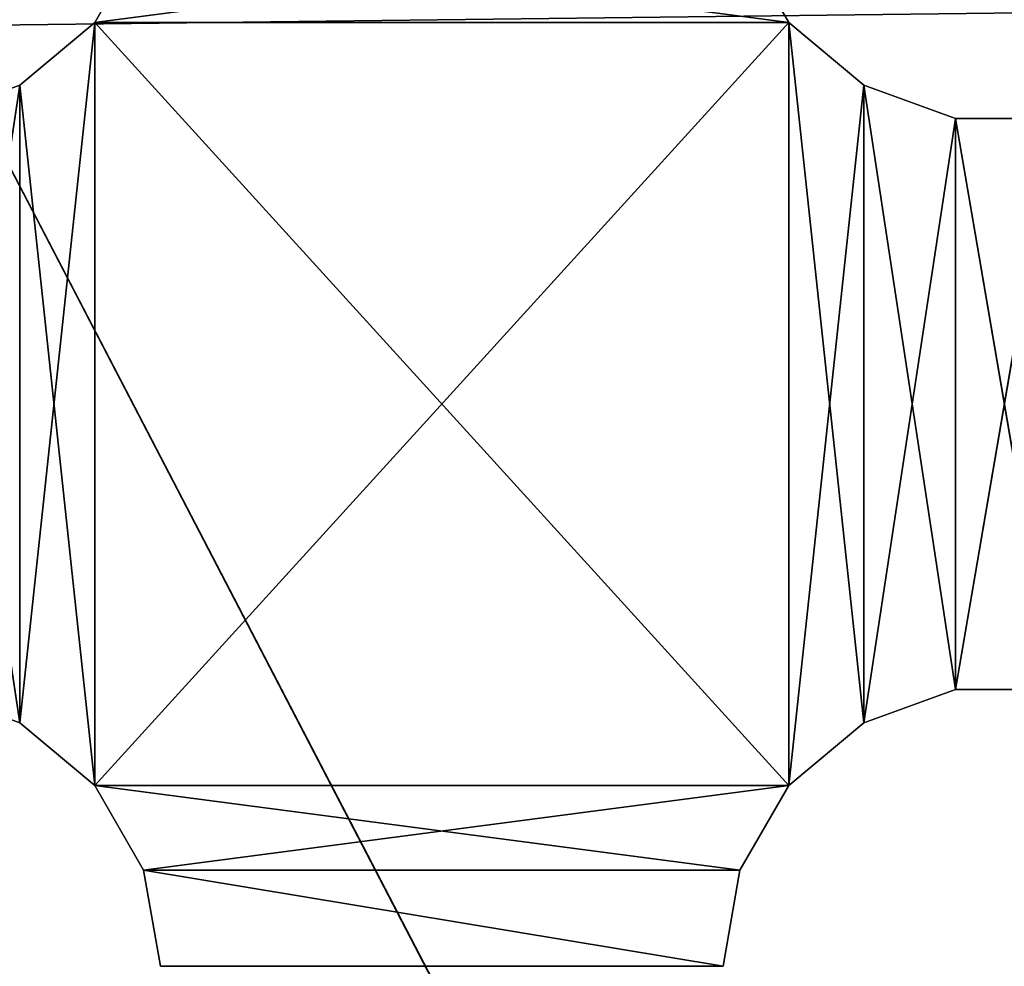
# Model space of a CAD drawing. Extents: x 0.1 to 22, y -6.2 to 5.8.
# Tile 76 of 97: x 16 to 17.8, y 1.8 to 3.5. Entities that reach past the tile are written whole.
import ezdxf

# ---------------------------------------------------------------- set-up
doc = ezdxf.new("R2010")
doc.units = 0
doc.header["$LTSCALE"] = 2.54
doc.layers.get('0').update_dxf_attribs({"color": 13, "linetype": 'CONTINUOUS'})

# ---------------------------------------------------------------- blocks, each defined once
blk = doc.blocks.new('GRUPA1_1')
at = {"color": 0}
for p, q in [((16.2284, 3.6332, -5.6904), (16.1416, 3.4828, -5.6904)), ((16.1416, 3.4828, -5.6904), (17.2887, 3.6332, -5.6904)), ((16.1416, 3.4828, -5.6904), (17.2887, 3.6332, -5.6904)), ((16.2284, 3.6332, -5.7904), (16.1416, 3.4828, -5.6904)), ((16.2284, 3.6332, -5.6904), (16.1416, 3.4828, -5.6904)), ((16.2284, 3.6332, -5.7904), (16.1416, 3.4828, -5.6904)), ((16.2284, 3.6332, -5.7904), (16.1416, 3.4828, -5.7904)), ((16.2284, 3.6332, -5.7904), (16.1416, 3.4828, -5.7904)), ((16.2284, 3.6332, -5.7904), (17.3756, 3.4828, -5.7904)), ((16.2284, 3.6332, -5.7904), (17.3756, 3.4828, -5.7904)), ((17.3756, 3.4828, -5.6904), (17.2887, 3.6332, -5.6904)), ((17.3756, 3.4828, -5.7904), (17.2887, 3.6332, -5.6904)), ((17.3756, 3.4828, -5.6904), (17.2887, 3.6332, -5.6904)), ((17.3756, 3.4828, -5.7904), (17.2887, 3.6332, -5.6904)), ((17.3756, 3.4828, -5.7904), (17.2887, 3.6332, -5.7904)), ((17.3756, 3.4828, -5.7904), (17.2887, 3.6332, -5.7904)), ((19.6206, 3.5216, -8.7904), (15.8596, 3.4768, -8.7904)), ((19.6206, 3.5216, -8.7904), (15.8596, 3.4768, -8.7904)), ((19.6715, -3.8541, -8.7904), (15.8596, 3.4768, -8.7904)), ((19.6715, -3.8541, -8.7904), (15.8596, 3.4768, -8.7904)), ((16.1416, 3.4828, -5.6904), (16.0086, 2.2372, -5.6904)), ((16.1416, 3.4828, -5.6904), (16.0086, 2.2372, -5.6904)), ((16.1416, 3.4828, -5.6904), (16.0086, 3.3712, -5.6904)), ((16.1416, 3.4828, -5.7904), (16.0086, 3.3712, -5.6904)), ((16.1416, 3.4828, -5.6904), (16.0086, 3.3712, -5.6904)), ((16.1416, 3.4828, -5.7904), (16.0086, 3.3712, -5.6904)), ((16.1416, 3.4828, -5.7904), (16.0086, 3.3712, -5.7904)), ((16.1416, 3.4828, -5.7904), (16.0086, 3.3712, -5.7904)), ((16.1416, 3.4828, -5.6904), (17.3756, 3.4828, -5.6904)), ((16.1416, 3.4828, -5.6904), (17.3756, 3.4828, -5.6904)), ((16.1416, 3.4828, -5.6904), (16.1416, 2.1256, -5.6904)), ((16.1416, 2.1256, -5.6904), (17.3756, 3.4828, -5.6904)), ((16.1416, 2.1256, -5.6904), (17.3756, 3.4828, -5.6904)), ((16.1416, 3.4828, -5.6904), (16.1416, 2.1256, -5.6904)), ((16.1416, 3.4828, -5.7904), (16.1416, 3.4828, -5.6904)), ((16.1416, 3.4828, -5.7904), (16.1416, 3.4828, -5.6904)), ((16.1416, 3.4828, -5.7904), (16.1416, 2.1256, -5.7904)), ((16.1416, 3.4828, -5.7904), (16.1416, 2.1256, -5.7904)), ((16.1416, 3.4828, -5.7904), (17.3756, 2.1256, -5.7904)), ((16.1416, 3.4828, -5.7904), (17.3756, 2.1256, -5.7904)), ((16.1416, 3.4828, -5.7904), (17.3756, 3.4828, -5.7904)), ((16.1416, 3.4828, -5.7904), (17.3756, 3.4828, -5.7904)), ((17.3756, 2.1256, -5.6904), (17.3756, 3.4828, -5.6904)), ((17.5086, 3.3712, -5.6904), (17.3756, 3.4828, -5.6904)), ((17.3756, 2.1256, -5.6904), (17.3756, 3.4828, -5.6904)), ((17.5086, 3.3712, -5.7904), (17.3756, 3.4828, -5.6904)), ((17.5086, 3.3712, -5.6904), (17.3756, 3.4828, -5.6904)), ((17.5086, 3.3712, -5.7904), (17.3756, 3.4828, -5.6904)), ((17.5086, 3.3712, -5.7904), (17.3756, 3.4828, -5.7904)), ((17.3756, 3.4828, -5.7904), (17.3756, 3.4828, -5.6904)), ((17.3756, 3.4828, -5.7904), (17.3756, 3.4828, -5.6904)), ((17.3756, 3.4828, -5.7904), (17.3756, 2.1256, -5.7904)), ((17.3756, 3.4828, -5.7904), (17.3756, 2.1256, -5.7904)), ((17.3756, 3.4828, -5.7904), (17.5086, 2.2372, -5.7904)), ((17.3756, 3.4828, -5.7904), (17.5086, 2.2372, -5.7904)), ((17.5086, 3.3712, -5.7904), (17.3756, 3.4828, -5.7904)), ((16.0086, 3.3712, -5.6904), (15.8454, 2.2966, -5.6904)), ((16.0086, 3.3712, -5.6904), (15.8454, 2.2966, -5.6904)), ((16.0086, 3.3712, -5.6904), (15.8454, 3.3118, -5.6904)), ((16.0086, 3.3712, -5.7904), (15.8454, 3.3118, -5.6904)), ((16.0086, 3.3712, -5.6904), (15.8454, 3.3118, -5.6904)), ((16.0086, 3.3712, -5.7904), (15.8454, 3.3118, -5.6904)), ((16.0086, 3.3712, -5.7904), (15.8454, 3.3118, -5.7904)), ((16.0086, 3.3712, -5.7904), (15.8454, 3.3118, -5.7904)), ((16.0086, 3.3712, -5.6904), (16.0086, 2.2372, -5.6904)), ((16.0086, 3.3712, -5.6904), (16.0086, 2.2372, -5.6904)), ((16.0086, 3.3712, -5.7904), (16.0086, 3.3712, -5.6904)), ((16.0086, 3.3712, -5.7904), (16.0086, 3.3712, -5.6904)), ((16.0086, 3.3712, -5.7904), (16.0086, 2.2372, -5.7904)), ((16.0086, 3.3712, -5.7904), (16.0086, 2.2372, -5.7904)), ((16.0086, 3.3712, -5.7904), (16.1416, 2.1256, -5.7904)), ((16.0086, 3.3712, -5.7904), (16.1416, 2.1256, -5.7904)), ((17.5086, 3.3712, -5.6904), (17.3756, 2.1256, -5.6904)), ((17.5086, 3.3712, -5.6904), (17.3756, 2.1256, -5.6904)), ((17.6718, 3.3118, -5.6904), (17.5086, 3.3712, -5.6904)), ((17.5086, 3.3712, -5.6904), (17.5086, 2.2372, -5.6904)), ((17.5086, 3.3712, -5.6904), (17.5086, 2.2372, -5.6904)), ((17.6718, 3.3118, -5.7904), (17.5086, 3.3712, -5.6904)), ((17.6718, 3.3118, -5.6904), (17.5086, 3.3712, -5.6904)), ((17.6718, 3.3118, -5.7904), (17.5086, 3.3712, -5.6904)), ((17.6718, 3.3118, -5.7904), (17.5086, 3.3712, -5.7904)), ((17.5086, 3.3712, -5.7904), (17.5086, 3.3712, -5.6904)), ((17.5086, 3.3712, -5.7904), (17.5086, 3.3712, -5.6904)), ((17.5086, 3.3712, -5.7904), (17.5086, 2.2372, -5.7904)), ((17.5086, 3.3712, -5.7904), (17.5086, 2.2372, -5.7904)), ((17.5086, 3.3712, -5.7904), (17.6718, 2.2966, -5.7904)), ((17.5086, 3.3712, -5.7904), (17.6718, 2.2966, -5.7904)), ((17.6718, 3.3118, -5.7904), (17.5086, 3.3712, -5.7904)), ((15.8454, 3.3118, -5.7904), (16.0086, 2.2372, -5.7904)), ((15.8454, 3.3118, -5.7904), (16.0086, 2.2372, -5.7904)), ((17.6718, 3.3118, -5.6904), (17.5086, 2.2372, -5.6904)), ((17.6718, 3.3118, -5.6904), (17.5086, 2.2372, -5.6904)), ((17.8454, 3.3118, -5.6904), (17.6718, 2.2966, -5.6904)), ((17.8454, 3.3118, -5.6904), (17.6718, 2.2966, -5.6904)), ((17.8454, 3.3118, -5.6904), (17.6718, 3.3118, -5.6904)), ((17.6718, 3.3118, -5.6904), (17.6718, 2.2966, -5.6904)), ((17.6718, 3.3118, -5.6904), (17.6718, 2.2966, -5.6904)), ((17.8454, 3.3118, -5.7904), (17.6718, 3.3118, -5.6904)), ((17.8454, 3.3118, -5.6904), (17.6718, 3.3118, -5.6904)), ((17.8454, 3.3118, -5.7904), (17.6718, 3.3118, -5.6904)), ((17.8454, 3.3118, -5.7904), (17.6718, 3.3118, -5.7904)), ((17.6718, 3.3118, -5.7904), (17.6718, 3.3118, -5.6904)), ((17.6718, 3.3118, -5.7904), (17.6718, 3.3118, -5.6904)), ((17.6718, 3.3118, -5.7904), (17.6718, 2.2966, -5.7904)), ((17.6718, 3.3118, -5.7904), (17.6718, 2.2966, -5.7904)), ((17.6718, 3.3118, -5.7904), (17.8454, 2.2966, -5.7904)), ((17.6718, 3.3118, -5.7904), (17.8454, 2.2966, -5.7904)), ((17.8454, 3.3118, -5.7904), (17.6718, 3.3118, -5.7904)), ((15.8454, 2.2966, -5.6904), (16.0086, 2.2372, -5.6904)), ((15.8454, 2.2966, -5.7904), (16.0086, 2.2372, -5.6904)), ((15.8454, 2.2966, -5.6904), (16.0086, 2.2372, -5.6904)), ((15.8454, 2.2966, -5.7904), (16.0086, 2.2372, -5.6904)), ((15.8454, 2.2966, -5.7904), (16.0086, 2.2372, -5.7904)), ((15.8454, 2.2966, -5.7904), (16.0086, 2.2372, -5.7904)), ((17.5086, 2.2372, -5.6904), (17.6718, 2.2966, -5.6904)), ((17.5086, 2.2372, -5.7904), (17.6718, 2.2966, -5.6904)), ((17.5086, 2.2372, -5.6904), (17.6718, 2.2966, -5.6904)), ((17.5086, 2.2372, -5.7904), (17.6718, 2.2966, -5.6904)), ((17.5086, 2.2372, -5.7904), (17.6718, 2.2966, -5.7904)), ((17.5086, 2.2372, -5.7904), (17.6718, 2.2966, -5.7904)), ((17.6718, 2.2966, -5.6904), (17.8454, 2.2966, -5.6904)), ((17.6718, 2.2966, -5.7904), (17.6718, 2.2966, -5.6904)), ((17.6718, 2.2966, -5.7904), (17.6718, 2.2966, -5.6904)), ((17.6718, 2.2966, -5.7904), (17.8454, 2.2966, -5.6904)), ((17.6718, 2.2966, -5.6904), (17.8454, 2.2966, -5.6904)), ((17.6718, 2.2966, -5.7904), (17.8454, 2.2966, -5.6904)), ((17.6718, 2.2966, -5.7904), (17.8454, 2.2966, -5.7904)), ((17.6718, 2.2966, -5.7904), (17.8454, 2.2966, -5.7904)), ((16.0086, 2.2372, -5.6904), (16.1416, 2.1256, -5.6904)), ((16.0086, 2.2372, -5.7904), (16.0086, 2.2372, -5.6904)), ((16.0086, 2.2372, -5.7904), (16.0086, 2.2372, -5.6904)), ((16.0086, 2.2372, -5.7904), (16.1416, 2.1256, -5.6904)), ((16.0086, 2.2372, -5.6904), (16.1416, 2.1256, -5.6904)), ((16.0086, 2.2372, -5.7904), (16.1416, 2.1256, -5.6904)), ((16.0086, 2.2372, -5.7904), (16.1416, 2.1256, -5.7904)), ((16.0086, 2.2372, -5.7904), (16.1416, 2.1256, -5.7904)), ((17.3756, 2.1256, -5.6904), (17.5086, 2.2372, -5.6904)), ((17.3756, 2.1256, -5.7904), (17.5086, 2.2372, -5.6904)), ((17.3756, 2.1256, -5.6904), (17.5086, 2.2372, -5.6904)), ((17.3756, 2.1256, -5.7904), (17.5086, 2.2372, -5.6904)), ((17.3756, 2.1256, -5.7904), (17.5086, 2.2372, -5.7904)), ((17.3756, 2.1256, -5.7904), (17.5086, 2.2372, -5.7904)), ((17.5086, 2.2372, -5.7904), (17.5086, 2.2372, -5.6904)), ((17.5086, 2.2372, -5.7904), (17.5086, 2.2372, -5.6904)), ((16.1416, 2.1256, -5.6904), (17.3756, 2.1256, -5.6904)), ((16.1416, 2.1256, -5.6904), (17.3756, 2.1256, -5.6904)), ((16.1416, 2.1256, -5.6904), (16.2284, 1.9752, -5.6904)), ((16.1416, 2.1256, -5.7904), (16.1416, 2.1256, -5.6904)), ((16.1416, 2.1256, -5.7904), (16.1416, 2.1256, -5.6904)), ((16.1416, 2.1256, -5.7904), (16.2284, 1.9752, -5.6904)), ((16.1416, 2.1256, -5.6904), (16.2284, 1.9752, -5.6904)), ((16.1416, 2.1256, -5.7904), (16.2284, 1.9752, -5.6904)), ((16.1416, 2.1256, -5.7904), (16.2284, 1.9752, -5.7904)), ((17.3756, 2.1256, -5.7904), (16.1416, 2.1256, -5.7904)), ((16.1416, 2.1256, -5.7904), (16.2284, 1.9752, -5.7904)), ((16.1416, 2.1256, -5.7904), (17.2887, 1.9752, -5.7904)), ((16.1416, 2.1256, -5.7904), (17.2887, 1.9752, -5.7904)), ((17.3756, 2.1256, -5.7904), (16.1416, 2.1256, -5.7904)), ((16.2284, 1.9752, -5.6904), (17.3756, 2.1256, -5.6904)), ((16.2284, 1.9752, -5.6904), (17.3756, 2.1256, -5.6904)), ((17.2887, 1.9752, -5.6904), (17.3756, 2.1256, -5.6904)), ((17.2887, 1.9752, -5.7904), (17.3756, 2.1256, -5.6904)), ((17.2887, 1.9752, -5.6904), (17.3756, 2.1256, -5.6904)), ((17.2887, 1.9752, -5.7904), (17.3756, 2.1256, -5.6904)), ((17.2887, 1.9752, -5.7904), (17.3756, 2.1256, -5.7904)), ((17.2887, 1.9752, -5.7904), (17.3756, 2.1256, -5.7904)), ((17.3756, 2.1256, -5.7904), (17.3756, 2.1256, -5.6904)), ((17.3756, 2.1256, -5.7904), (17.3756, 2.1256, -5.6904)), ((16.2284, 1.9752, -5.6904), (17.2887, 1.9752, -5.6904)), ((16.2284, 1.9752, -5.6904), (17.2887, 1.9752, -5.6904)), ((16.2284, 1.9752, -5.6904), (17.2586, 1.8042, -5.6904)), ((16.2284, 1.9752, -5.6904), (17.2586, 1.8042, -5.6904)), ((16.2284, 1.9752, -5.6904), (16.2586, 1.8042, -5.6904)), ((16.2284, 1.9752, -5.6904), (16.2284, 1.9752, -5.7904)), ((16.2284, 1.9752, -5.7904), (16.2586, 1.8042, -5.6904)), ((16.2284, 1.9752, -5.6904), (16.2586, 1.8042, -5.6904)), ((16.2284, 1.9752, -5.7904), (16.2586, 1.8042, -5.6904)), ((16.2284, 1.9752, -5.7904), (16.2586, 1.8042, -5.7904)), ((16.2284, 1.9752, -5.6904), (16.2284, 1.9752, -5.7904)), ((16.2284, 1.9752, -5.7904), (16.2586, 1.8042, -5.7904)), ((16.2284, 1.9752, -5.7904), (17.2586, 1.8042, -5.7904)), ((16.2284, 1.9752, -5.7904), (17.2586, 1.8042, -5.7904)), ((16.2284, 1.9752, -5.7904), (17.2887, 1.9752, -5.7904)), ((16.2284, 1.9752, -5.7904), (17.2887, 1.9752, -5.7904)), ((17.2586, 1.8042, -5.6904), (17.2887, 1.9752, -5.6904)), ((17.2586, 1.8042, -5.7904), (17.2887, 1.9752, -5.6904)), ((17.2586, 1.8042, -5.6904), (17.2887, 1.9752, -5.6904)), ((17.2586, 1.8042, -5.7904), (17.2887, 1.9752, -5.6904)), ((17.2586, 1.8042, -5.7904), (17.2887, 1.9752, -5.7904)), ((17.2586, 1.8042, -5.7904), (17.2887, 1.9752, -5.7904)), ((17.2887, 1.9752, -5.7904), (17.2887, 1.9752, -5.6904)), ((17.2887, 1.9752, -5.7904), (17.2887, 1.9752, -5.6904))]:
    blk.add_line(p, q, dxfattribs=at)
at = {"color": 9}
mesh = blk.add_polyface(dxfattribs=at)
corners = [(21.6586, 5.3542, -8.6904), (13.8586, -5.7458, -8.6904), (21.6586, -5.7458, -8.6904)]
mesh.append_faces([[corners[k] for k in face] for face in [(0, 1, 2)]], dxfattribs={"color": 9})
mesh = blk.add_polyface(dxfattribs=at)
corners = [(21.6586, 5.3542, -8.6904), (13.8586, 5.3542, -8.6904), (13.8586, -5.7458, -8.6904)]
mesh.append_faces([[corners[k] for k in face] for face in [(0, 1, 2)]], dxfattribs={"color": 9})
mesh = blk.add_polyface(dxfattribs=at)
corners = [(17.2887, 3.6332, -5.6904), (16.2284, 3.6332, -5.6904), (16.1416, 3.4828, -5.6904)]
mesh.append_faces([[corners[k] for k in face] for face in [(0, 1, 2)]], dxfattribs={"color": 9})
mesh = blk.add_polyface(dxfattribs=at)
corners = [(17.3756, 3.4828, -5.6904), (17.2887, 3.6332, -5.6904), (16.1416, 3.4828, -5.6904)]
mesh.append_faces([[corners[k] for k in face] for face in [(0, 1, 2)]], dxfattribs={"color": 9})
mesh = blk.add_polyface(dxfattribs=at)
corners = [(16.2284, 3.6332, -5.7904), (16.1416, 3.4828, -5.6904), (16.2284, 3.6332, -5.6904)]
mesh.append_faces([[corners[k] for k in face] for face in [(0, 1, 2)]], dxfattribs={"color": 9})
mesh = blk.add_polyface(dxfattribs=at)
corners = [(16.2284, 3.6332, -5.7904), (16.1416, 3.4828, -5.7904), (16.1416, 3.4828, -5.6904)]
mesh.append_faces([[corners[k] for k in face] for face in [(0, 1, 2)]], dxfattribs={"color": 9})
mesh = blk.add_polyface(dxfattribs=at)
corners = [(17.3756, 3.4828, -5.7904), (16.1416, 3.4828, -5.7904), (16.2284, 3.6332, -5.7904)]
mesh.append_faces([[corners[k] for k in face] for face in [(0, 1, 2)]], dxfattribs={"color": 9})
mesh = blk.add_polyface(dxfattribs=at)
corners = [(17.3756, 3.4828, -5.7904), (16.2284, 3.6332, -5.7904), (17.2887, 3.6332, -5.7904)]
mesh.append_faces([[corners[k] for k in face] for face in [(0, 1, 2)]], dxfattribs={"color": 9})
mesh = blk.add_polyface(dxfattribs=at)
corners = [(17.2887, 3.6332, -5.6904), (17.3756, 3.4828, -5.6904), (17.3756, 3.4828, -5.7904)]
mesh.append_faces([[corners[k] for k in face] for face in [(0, 1, 2)]], dxfattribs={"color": 9})
mesh = blk.add_polyface(dxfattribs=at)
corners = [(17.2887, 3.6332, -5.6904), (17.3756, 3.4828, -5.7904), (17.2887, 3.6332, -5.7904)]
mesh.append_faces([[corners[k] for k in face] for face in [(0, 1, 2)]], dxfattribs={"color": 9})
mesh = blk.add_polyface(dxfattribs=at)
corners = [(19.6206, 3.5216, -8.7904), (15.8596, 3.4768, -8.7904), (15.9504, 3.6166, -8.7904)]
mesh.append_faces([[corners[k] for k in face] for face in [(0, 1, 2)]], dxfattribs={"color": 9})
mesh = blk.add_polyface(dxfattribs=at)
corners = [(19.6715, -3.8541, -8.7904), (15.8596, 3.4768, -8.7904), (19.6206, 3.5216, -8.7904)]
mesh.append_faces([[corners[k] for k in face] for face in [(0, 1, 2)]], dxfattribs={"color": 9})
mesh = blk.add_polyface(dxfattribs=at)
corners = [(19.6715, -3.8541, -8.7904), (15.9057, -3.9262, -8.7904), (15.8596, 3.4768, -8.7904)]
mesh.append_faces([[corners[k] for k in face] for face in [(0, 1, 2)]], dxfattribs={"color": 9})
mesh = blk.add_polyface(dxfattribs=at)
corners = [(16.1416, 3.4828, -5.6904), (16.0086, 2.2372, -5.6904), (16.1416, 2.1256, -5.6904)]
mesh.append_faces([[corners[k] for k in face] for face in [(0, 1, 2)]], dxfattribs={"color": 9})
mesh = blk.add_polyface(dxfattribs=at)
corners = [(16.1416, 3.4828, -5.6904), (16.0086, 3.3712, -5.6904), (16.0086, 2.2372, -5.6904)]
mesh.append_faces([[corners[k] for k in face] for face in [(0, 1, 2)]], dxfattribs={"color": 9})
mesh = blk.add_polyface(dxfattribs=at)
corners = [(16.1416, 3.4828, -5.6904), (16.1416, 3.4828, -5.7904), (16.0086, 3.3712, -5.6904)]
mesh.append_faces([[corners[k] for k in face] for face in [(0, 1, 2)]], dxfattribs={"color": 9})
mesh = blk.add_polyface(dxfattribs=at)
corners = [(16.0086, 3.3712, -5.6904), (16.1416, 3.4828, -5.7904), (16.0086, 3.3712, -5.7904)]
mesh.append_faces([[corners[k] for k in face] for face in [(0, 1, 2)]], dxfattribs={"color": 9})
mesh = blk.add_polyface(dxfattribs=at)
corners = [(16.1416, 2.1256, -5.7904), (16.0086, 3.3712, -5.7904), (16.1416, 3.4828, -5.7904)]
mesh.append_faces([[corners[k] for k in face] for face in [(0, 1, 2)]], dxfattribs={"color": 9})
mesh = blk.add_polyface(dxfattribs=at)
corners = [(17.3756, 3.4828, -5.6904), (16.1416, 3.4828, -5.6904), (16.1416, 2.1256, -5.6904)]
mesh.append_faces([[corners[k] for k in face] for face in [(0, 1, 2)]], dxfattribs={"color": 9})
mesh = blk.add_polyface(dxfattribs=at)
corners = [(17.3756, 3.4828, -5.6904), (16.1416, 2.1256, -5.6904), (17.3756, 2.1256, -5.6904)]
mesh.append_faces([[corners[k] for k in face] for face in [(0, 1, 2)]], dxfattribs={"color": 9})
mesh = blk.add_polyface(dxfattribs=at)
corners = [(17.3756, 2.1256, -5.7904), (16.1416, 2.1256, -5.7904), (16.1416, 3.4828, -5.7904)]
mesh.append_faces([[corners[k] for k in face] for face in [(0, 1, 2)]], dxfattribs={"color": 9})
mesh = blk.add_polyface(dxfattribs=at)
corners = [(17.3756, 2.1256, -5.7904), (16.1416, 3.4828, -5.7904), (17.3756, 3.4828, -5.7904)]
mesh.append_faces([[corners[k] for k in face] for face in [(0, 1, 2)]], dxfattribs={"color": 9})
mesh = blk.add_polyface(dxfattribs=at)
corners = [(17.5086, 3.3712, -5.6904), (17.3756, 3.4828, -5.6904), (17.3756, 2.1256, -5.6904)]
mesh.append_faces([[corners[k] for k in face] for face in [(0, 1, 2)]], dxfattribs={"color": 9})
mesh = blk.add_polyface(dxfattribs=at)
corners = [(17.5086, 3.3712, -5.6904), (17.5086, 3.3712, -5.7904), (17.3756, 3.4828, -5.6904)]
mesh.append_faces([[corners[k] for k in face] for face in [(0, 1, 2)]], dxfattribs={"color": 9})
mesh = blk.add_polyface(dxfattribs=at)
corners = [(17.3756, 3.4828, -5.6904), (17.5086, 3.3712, -5.7904), (17.3756, 3.4828, -5.7904)]
mesh.append_faces([[corners[k] for k in face] for face in [(0, 1, 2)]], dxfattribs={"color": 9})
mesh = blk.add_polyface(dxfattribs=at)
corners = [(17.5086, 2.2372, -5.7904), (17.3756, 2.1256, -5.7904), (17.3756, 3.4828, -5.7904)]
mesh.append_faces([[corners[k] for k in face] for face in [(0, 1, 2)]], dxfattribs={"color": 9})
mesh = blk.add_polyface(dxfattribs=at)
corners = [(17.5086, 2.2372, -5.7904), (17.3756, 3.4828, -5.7904), (17.5086, 3.3712, -5.7904)]
mesh.append_faces([[corners[k] for k in face] for face in [(0, 1, 2)]], dxfattribs={"color": 9})
mesh = blk.add_polyface(dxfattribs=at)
corners = [(16.0086, 3.3712, -5.6904), (15.8454, 2.2966, -5.6904), (16.0086, 2.2372, -5.6904)]
mesh.append_faces([[corners[k] for k in face] for face in [(0, 1, 2)]], dxfattribs={"color": 9})
mesh = blk.add_polyface(dxfattribs=at)
corners = [(16.0086, 3.3712, -5.6904), (15.8454, 3.3118, -5.6904), (15.8454, 2.2966, -5.6904)]
mesh.append_faces([[corners[k] for k in face] for face in [(0, 1, 2)]], dxfattribs={"color": 9})
mesh = blk.add_polyface(dxfattribs=at)
corners = [(16.0086, 3.3712, -5.6904), (16.0086, 3.3712, -5.7904), (15.8454, 3.3118, -5.6904)]
mesh.append_faces([[corners[k] for k in face] for face in [(0, 1, 2)]], dxfattribs={"color": 9})
mesh = blk.add_polyface(dxfattribs=at)
corners = [(15.8454, 3.3118, -5.6904), (16.0086, 3.3712, -5.7904), (15.8454, 3.3118, -5.7904)]
mesh.append_faces([[corners[k] for k in face] for face in [(0, 1, 2)]], dxfattribs={"color": 9})
mesh = blk.add_polyface(dxfattribs=at)
corners = [(16.0086, 2.2372, -5.7904), (15.8454, 3.3118, -5.7904), (16.0086, 3.3712, -5.7904)]
mesh.append_faces([[corners[k] for k in face] for face in [(0, 1, 2)]], dxfattribs={"color": 9})
mesh = blk.add_polyface(dxfattribs=at)
corners = [(16.1416, 2.1256, -5.7904), (16.0086, 2.2372, -5.7904), (16.0086, 3.3712, -5.7904)]
mesh.append_faces([[corners[k] for k in face] for face in [(0, 1, 2)]], dxfattribs={"color": 9})
mesh = blk.add_polyface(dxfattribs=at)
corners = [(17.5086, 3.3712, -5.6904), (17.3756, 2.1256, -5.6904), (17.5086, 2.2372, -5.6904)]
mesh.append_faces([[corners[k] for k in face] for face in [(0, 1, 2)]], dxfattribs={"color": 9})
mesh = blk.add_polyface(dxfattribs=at)
corners = [(17.6718, 3.3118, -5.6904), (17.5086, 3.3712, -5.6904), (17.5086, 2.2372, -5.6904)]
mesh.append_faces([[corners[k] for k in face] for face in [(0, 1, 2)]], dxfattribs={"color": 9})
mesh = blk.add_polyface(dxfattribs=at)
corners = [(17.6718, 3.3118, -5.6904), (17.6718, 3.3118, -5.7904), (17.5086, 3.3712, -5.6904)]
mesh.append_faces([[corners[k] for k in face] for face in [(0, 1, 2)]], dxfattribs={"color": 9})
mesh = blk.add_polyface(dxfattribs=at)
corners = [(17.5086, 3.3712, -5.6904), (17.6718, 3.3118, -5.7904), (17.5086, 3.3712, -5.7904)]
mesh.append_faces([[corners[k] for k in face] for face in [(0, 1, 2)]], dxfattribs={"color": 9})
mesh = blk.add_polyface(dxfattribs=at)
corners = [(17.6718, 2.2966, -5.7904), (17.5086, 2.2372, -5.7904), (17.5086, 3.3712, -5.7904)]
mesh.append_faces([[corners[k] for k in face] for face in [(0, 1, 2)]], dxfattribs={"color": 9})
mesh = blk.add_polyface(dxfattribs=at)
corners = [(17.6718, 2.2966, -5.7904), (17.5086, 3.3712, -5.7904), (17.6718, 3.3118, -5.7904)]
mesh.append_faces([[corners[k] for k in face] for face in [(0, 1, 2)]], dxfattribs={"color": 9})
mesh = blk.add_polyface(dxfattribs=at)
corners = [(16.0086, 2.2372, -5.7904), (15.8454, 2.2966, -5.7904), (15.8454, 3.3118, -5.7904)]
mesh.append_faces([[corners[k] for k in face] for face in [(0, 1, 2)]], dxfattribs={"color": 9})
mesh = blk.add_polyface(dxfattribs=at)
corners = [(17.6718, 3.3118, -5.6904), (17.5086, 2.2372, -5.6904), (17.6718, 2.2966, -5.6904)]
mesh.append_faces([[corners[k] for k in face] for face in [(0, 1, 2)]], dxfattribs={"color": 9})
mesh = blk.add_polyface(dxfattribs=at)
corners = [(17.8454, 3.3118, -5.6904), (17.6718, 2.2966, -5.6904), (17.8454, 2.2966, -5.6904)]
mesh.append_faces([[corners[k] for k in face] for face in [(0, 1, 2)]], dxfattribs={"color": 9})
mesh = blk.add_polyface(dxfattribs=at)
corners = [(17.8454, 3.3118, -5.6904), (17.6718, 3.3118, -5.6904), (17.6718, 2.2966, -5.6904)]
mesh.append_faces([[corners[k] for k in face] for face in [(0, 1, 2)]], dxfattribs={"color": 9})
mesh = blk.add_polyface(dxfattribs=at)
corners = [(17.8454, 3.3118, -5.6904), (17.8454, 3.3118, -5.7904), (17.6718, 3.3118, -5.6904)]
mesh.append_faces([[corners[k] for k in face] for face in [(0, 1, 2)]], dxfattribs={"color": 9})
mesh = blk.add_polyface(dxfattribs=at)
corners = [(17.6718, 3.3118, -5.6904), (17.8454, 3.3118, -5.7904), (17.6718, 3.3118, -5.7904)]
mesh.append_faces([[corners[k] for k in face] for face in [(0, 1, 2)]], dxfattribs={"color": 9})
mesh = blk.add_polyface(dxfattribs=at)
corners = [(17.8454, 2.2966, -5.7904), (17.6718, 2.2966, -5.7904), (17.6718, 3.3118, -5.7904)]
mesh.append_faces([[corners[k] for k in face] for face in [(0, 1, 2)]], dxfattribs={"color": 9})
mesh = blk.add_polyface(dxfattribs=at)
corners = [(17.8454, 2.2966, -5.7904), (17.6718, 3.3118, -5.7904), (17.8454, 3.3118, -5.7904)]
mesh.append_faces([[corners[k] for k in face] for face in [(0, 1, 2)]], dxfattribs={"color": 9})
mesh = blk.add_polyface(dxfattribs=at)
corners = [(15.8454, 2.2966, -5.6904), (15.8454, 2.2966, -5.7904), (16.0086, 2.2372, -5.6904)]
mesh.append_faces([[corners[k] for k in face] for face in [(0, 1, 2)]], dxfattribs={"color": 9})
mesh = blk.add_polyface(dxfattribs=at)
corners = [(16.0086, 2.2372, -5.6904), (15.8454, 2.2966, -5.7904), (16.0086, 2.2372, -5.7904)]
mesh.append_faces([[corners[k] for k in face] for face in [(0, 1, 2)]], dxfattribs={"color": 9})
mesh = blk.add_polyface(dxfattribs=at)
corners = [(17.5086, 2.2372, -5.6904), (17.5086, 2.2372, -5.7904), (17.6718, 2.2966, -5.6904)]
mesh.append_faces([[corners[k] for k in face] for face in [(0, 1, 2)]], dxfattribs={"color": 9})
mesh = blk.add_polyface(dxfattribs=at)
corners = [(17.6718, 2.2966, -5.6904), (17.5086, 2.2372, -5.7904), (17.6718, 2.2966, -5.7904)]
mesh.append_faces([[corners[k] for k in face] for face in [(0, 1, 2)]], dxfattribs={"color": 9})
mesh = blk.add_polyface(dxfattribs=at)
corners = [(17.6718, 2.2966, -5.6904), (17.6718, 2.2966, -5.7904), (17.8454, 2.2966, -5.6904)]
mesh.append_faces([[corners[k] for k in face] for face in [(0, 1, 2)]], dxfattribs={"color": 9})
mesh = blk.add_polyface(dxfattribs=at)
corners = [(17.8454, 2.2966, -5.6904), (17.6718, 2.2966, -5.7904), (17.8454, 2.2966, -5.7904)]
mesh.append_faces([[corners[k] for k in face] for face in [(0, 1, 2)]], dxfattribs={"color": 9})
mesh = blk.add_polyface(dxfattribs=at)
corners = [(16.0086, 2.2372, -5.6904), (16.0086, 2.2372, -5.7904), (16.1416, 2.1256, -5.6904)]
mesh.append_faces([[corners[k] for k in face] for face in [(0, 1, 2)]], dxfattribs={"color": 9})
mesh = blk.add_polyface(dxfattribs=at)
corners = [(16.1416, 2.1256, -5.6904), (16.0086, 2.2372, -5.7904), (16.1416, 2.1256, -5.7904)]
mesh.append_faces([[corners[k] for k in face] for face in [(0, 1, 2)]], dxfattribs={"color": 9})
mesh = blk.add_polyface(dxfattribs=at)
corners = [(17.3756, 2.1256, -5.6904), (17.3756, 2.1256, -5.7904), (17.5086, 2.2372, -5.6904)]
mesh.append_faces([[corners[k] for k in face] for face in [(0, 1, 2)]], dxfattribs={"color": 9})
mesh = blk.add_polyface(dxfattribs=at)
corners = [(17.5086, 2.2372, -5.6904), (17.3756, 2.1256, -5.7904), (17.5086, 2.2372, -5.7904)]
mesh.append_faces([[corners[k] for k in face] for face in [(0, 1, 2)]], dxfattribs={"color": 9})
mesh = blk.add_polyface(dxfattribs=at)
corners = [(17.3756, 2.1256, -5.6904), (16.1416, 2.1256, -5.6904), (16.2284, 1.9752, -5.6904)]
mesh.append_faces([[corners[k] for k in face] for face in [(0, 1, 2)]], dxfattribs={"color": 9})
mesh = blk.add_polyface(dxfattribs=at)
corners = [(16.1416, 2.1256, -5.7904), (16.2284, 1.9752, -5.6904), (16.1416, 2.1256, -5.6904)]
mesh.append_faces([[corners[k] for k in face] for face in [(0, 1, 2)]], dxfattribs={"color": 9})
mesh = blk.add_polyface(dxfattribs=at)
corners = [(16.1416, 2.1256, -5.7904), (16.2284, 1.9752, -5.7904), (16.2284, 1.9752, -5.6904)]
mesh.append_faces([[corners[k] for k in face] for face in [(0, 1, 2)]], dxfattribs={"color": 9})
mesh = blk.add_polyface(dxfattribs=at)
corners = [(17.2887, 1.9752, -5.7904), (16.2284, 1.9752, -5.7904), (16.1416, 2.1256, -5.7904)]
mesh.append_faces([[corners[k] for k in face] for face in [(0, 1, 2)]], dxfattribs={"color": 9})
mesh = blk.add_polyface(dxfattribs=at)
corners = [(17.3756, 2.1256, -5.7904), (17.2887, 1.9752, -5.7904), (16.1416, 2.1256, -5.7904)]
mesh.append_faces([[corners[k] for k in face] for face in [(0, 1, 2)]], dxfattribs={"color": 9})
mesh = blk.add_polyface(dxfattribs=at)
corners = [(17.3756, 2.1256, -5.6904), (16.2284, 1.9752, -5.6904), (17.2887, 1.9752, -5.6904)]
mesh.append_faces([[corners[k] for k in face] for face in [(0, 1, 2)]], dxfattribs={"color": 9})
mesh = blk.add_polyface(dxfattribs=at)
corners = [(17.3756, 2.1256, -5.6904), (17.2887, 1.9752, -5.6904), (17.2887, 1.9752, -5.7904)]
mesh.append_faces([[corners[k] for k in face] for face in [(0, 1, 2)]], dxfattribs={"color": 9})
mesh = blk.add_polyface(dxfattribs=at)
corners = [(17.3756, 2.1256, -5.6904), (17.2887, 1.9752, -5.7904), (17.3756, 2.1256, -5.7904)]
mesh.append_faces([[corners[k] for k in face] for face in [(0, 1, 2)]], dxfattribs={"color": 9})
mesh = blk.add_polyface(dxfattribs=at)
corners = [(17.2887, 1.9752, -5.6904), (16.2284, 1.9752, -5.6904), (17.2586, 1.8042, -5.6904)]
mesh.append_faces([[corners[k] for k in face] for face in [(0, 1, 2)]], dxfattribs={"color": 9})
mesh = blk.add_polyface(dxfattribs=at)
corners = [(17.2586, 1.8042, -5.6904), (16.2284, 1.9752, -5.6904), (16.2586, 1.8042, -5.6904)]
mesh.append_faces([[corners[k] for k in face] for face in [(0, 1, 2)]], dxfattribs={"color": 9})
mesh = blk.add_polyface(dxfattribs=at)
corners = [(16.2284, 1.9752, -5.7904), (16.2586, 1.8042, -5.6904), (16.2284, 1.9752, -5.6904)]
mesh.append_faces([[corners[k] for k in face] for face in [(0, 1, 2)]], dxfattribs={"color": 9})
mesh = blk.add_polyface(dxfattribs=at)
corners = [(16.2284, 1.9752, -5.7904), (16.2586, 1.8042, -5.7904), (16.2586, 1.8042, -5.6904)]
mesh.append_faces([[corners[k] for k in face] for face in [(0, 1, 2)]], dxfattribs={"color": 9})
mesh = blk.add_polyface(dxfattribs=at)
corners = [(17.2586, 1.8042, -5.7904), (16.2586, 1.8042, -5.7904), (16.2284, 1.9752, -5.7904)]
mesh.append_faces([[corners[k] for k in face] for face in [(0, 1, 2)]], dxfattribs={"color": 9})
mesh = blk.add_polyface(dxfattribs=at)
corners = [(17.2887, 1.9752, -5.7904), (17.2586, 1.8042, -5.7904), (16.2284, 1.9752, -5.7904)]
mesh.append_faces([[corners[k] for k in face] for face in [(0, 1, 2)]], dxfattribs={"color": 9})
mesh = blk.add_polyface(dxfattribs=at)
corners = [(17.2887, 1.9752, -5.6904), (17.2586, 1.8042, -5.6904), (17.2586, 1.8042, -5.7904)]
mesh.append_faces([[corners[k] for k in face] for face in [(0, 1, 2)]], dxfattribs={"color": 9})
mesh = blk.add_polyface(dxfattribs=at)
corners = [(17.2887, 1.9752, -5.6904), (17.2586, 1.8042, -5.7904), (17.2887, 1.9752, -5.7904)]
mesh.append_faces([[corners[k] for k in face] for face in [(0, 1, 2)]], dxfattribs={"color": 9})
blk = doc.blocks.new('GRUPA0_1')
at = {"color": 0}
blk.add_blockref('GRUPA1_1', (0, 0), dxfattribs=at)

msp = doc.modelspace()

# ---------------------------------------------------------------- block references
at = {"color": 0}
msp.add_blockref('GRUPA0_1', (0, 0), dxfattribs=at)

doc.saveas('drawing.dxf')
